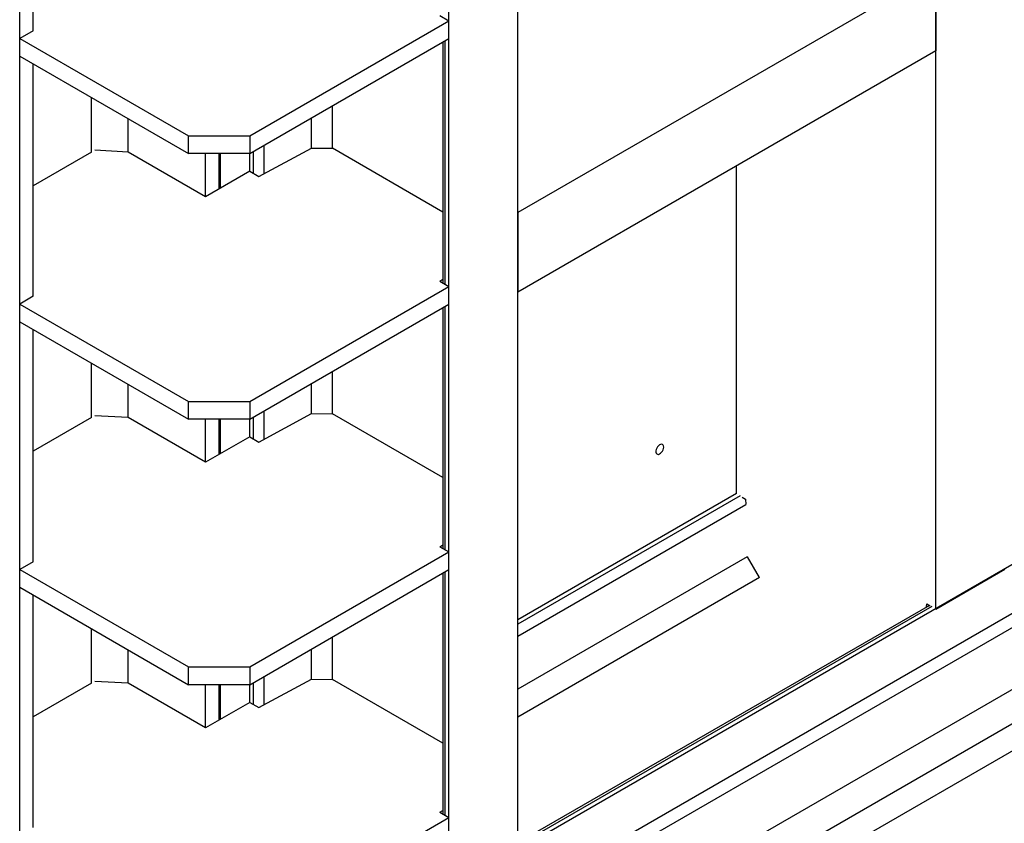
# Model space of a CAD drawing. Header units: millimetres. Extents: x 0 to 25230, y 0 to 17820.
# Tile 25 of 214: x 7144 to 8052, y 8957 to 9698. Entities that reach past the tile are written whole.
import ezdxf

# ---------------------------------------------------------------- set-up
doc = ezdxf.new("R2010")
doc.units = ezdxf.units.MM
doc.linetypes.add('SLD-Sólida', pattern=[0])
doc.layers.add('REFERÊNCIAS', color=9, linetype='SLD-Sólida')

msp = doc.modelspace()

# ---------------------------------------------------------------- linework, layer by layer
at = {"layer": 'REFERÊNCIAS', "linetype": 'SLD-Sólida', "lineweight": 25, "ltscale": 30}
for p, q in [((11697.72, 11295.84), (7513.06, 8880.09)), ((7988.94, 9154.44), (7988.94, 10084.39)), ((7603.57, 8931.97), (7603.57, 9842.42)), ((7539.93, 8895.23), (7539.93, 9825.18)), ((7143.95, 8805.41), (7143.95, 9810.07)), ((7156.32, 9687.89), (7156.32, 9802.93)), ((7988.94, 9742.72), (7603.57, 9520.25)), ((7988.94, 9742.72), (7988.94, 9669.23)), ((7531.58, 9701.89), (7539.93, 9697.07)), ((7356.08, 9590.94), (7539.93, 9697.07)), ((7539.93, 9680.74), (7539.93, 9697.07)), ((7156.32, 9687.89), (7143.95, 9680.74)), ((7143.95, 9680.74), (7299.51, 9590.94)), ((7143.95, 9664.41), (7143.95, 9680.74)), ((7356.08, 9574.61), (7539.93, 9680.74)), ((7534.32, 9677.51), (7534.32, 9455.35)), ((7536.37, 9454.16), (7536.37, 9678.69)), ((7143.95, 9664.41), (7299.51, 9574.61)), ((7988.94, 9669.23), (7603.57, 9446.76)), ((7156.32, 9442.93), (7156.32, 9657.27)), ((7210.06, 9576), (7210.06, 9626.25)), ((7432.45, 9579.47), (7432.45, 9618.69)), ((7244, 9576), (7244, 9606.65)), ((7412.98, 9579.66), (7412.98, 9607.46)), ((7299.51, 9590.94), (7356.08, 9590.94)), ((7299.51, 9574.61), (7299.51, 9590.94)), ((7356.08, 9590.94), (7356.08, 9574.61)), ((7369.37, 9556.1), (7369.37, 9582.28)), ((7210.06, 9576), (7156.32, 9544.98)), ((7244, 9576), (7213.4, 9577.61)), ((7315.42, 9534.77), (7244, 9576)), ((7356.08, 9574.61), (7299.51, 9574.61)), ((7315.42, 9534.77), (7315.42, 9574.61)), ((7327.8, 9541.92), (7327.8, 9574.61)), ((7329.21, 9542.73), (7329.21, 9574.61)), ((7356.08, 9558.24), (7356.08, 9574.61)), ((7359.64, 9556.19), (7359.64, 9576.66)), ((7364.43, 9553.43), (7412.98, 9579.66)), ((7412.98, 9579.66), (7432.45, 9579.47)), ((7534.32, 9520.66), (7432.45, 9579.47)), ((7356.08, 9558.24), (7315.42, 9534.77)), ((7356.08, 9558.24), (7364.43, 9553.43)), ((7805.09, 9260.95), (7805.09, 9563.1)), ((7603.57, 9520.25), (7603.57, 9446.76)), ((7531.58, 9456.93), (7534.32, 9458.62)), ((7531.58, 9456.93), (7539.93, 9452.11)), ((7356.08, 9345.98), (7539.93, 9452.11)), ((7539.93, 9435.78), (7539.93, 9452.11)), ((7156.32, 9442.93), (7143.95, 9435.78)), ((7143.95, 9435.78), (7299.51, 9345.98)), ((7143.95, 9419.45), (7143.95, 9435.78)), ((7356.08, 9329.65), (7539.93, 9435.78)), ((7534.32, 9432.54), (7534.32, 9210.38)), ((7536.37, 9209.2), (7536.37, 9433.73)), ((7143.95, 9419.45), (7299.51, 9329.65)), ((7156.32, 9197.96), (7156.32, 9412.31)), ((7518.72, 8838.45), (8515.74, 9414.01)), ((7530.03, 8831.92), (8527.05, 9407.48)), ((7210.06, 9331.04), (7210.06, 9381.28)), ((7432.45, 9334.51), (7432.45, 9373.73)), ((7244, 9331.04), (7244, 9361.69)), ((7412.98, 9334.7), (7412.98, 9362.49)), ((7299.51, 9345.98), (7356.08, 9345.98)), ((7299.51, 9329.65), (7299.51, 9345.98)), ((7356.08, 9345.98), (7356.08, 9329.65)), ((8527.05, 9350.33), (7530.03, 8774.76)), ((7369.37, 9311.14), (7369.37, 9337.32)), ((7210.06, 9331.04), (7156.32, 9300.01)), ((7244, 9331.04), (7213.4, 9332.64)), ((7315.42, 9289.81), (7244, 9331.04)), ((7356.08, 9329.65), (7299.51, 9329.65)), ((7315.42, 9289.81), (7315.42, 9329.65)), ((7327.8, 9296.95), (7327.8, 9329.65)), ((7329.21, 9297.77), (7329.21, 9329.65)), ((7356.08, 9313.28), (7356.08, 9329.65)), ((7359.64, 9311.23), (7359.64, 9331.7)), ((7364.43, 9308.46), (7412.98, 9334.7)), ((7412.98, 9334.7), (7432.45, 9334.51)), ((7534.32, 9275.7), (7432.45, 9334.51)), ((7356.08, 9313.28), (7315.42, 9289.81)), ((7356.08, 9313.28), (7364.43, 9308.46)), ((8515.74, 9311.95), (7513.06, 8733.11)), ((7805.09, 9260.95), (7603.57, 9144.61)), ((7808.65, 9258.89), (7603.57, 9140.5)), ((7810.41, 9257.5), (7813.44, 9255.76)), ((7813.44, 9255.76), (7813.58, 9250.9)), ((7813.6, 9250.51), (7603.57, 9129.26)), ((7531.58, 9211.97), (7534.32, 9213.65)), ((7531.58, 9211.97), (7539.93, 9207.15)), ((7356.08, 9101.02), (7539.93, 9207.15)), ((7539.93, 9190.82), (7539.93, 9207.15)), ((7814.97, 9202.57), (7603.57, 9080.53)), ((7814.95, 9202.61), (7825.93, 9183.6)), ((7156.32, 9197.96), (7143.95, 9190.82)), ((7988.94, 9154.44), (8052.58, 9191.18)), ((7143.95, 9190.82), (7299.51, 9101.02)), ((7143.95, 9174.49), (7143.95, 9190.82)), ((7356.08, 9084.68), (7539.93, 9190.82)), ((7534.32, 9187.58), (7534.32, 8965.42)), ((7536.37, 8964.24), (7536.37, 9188.76)), ((7826.26, 9183.4), (7603.57, 9054.85)), ((7143.95, 9174.49), (7299.51, 9084.68)), ((7156.32, 8953), (7156.32, 9167.35)), ((7983.01, 9157.86), (7603.57, 8938.81)), ((7985.39, 9156.87), (7603.57, 8936.45)), ((7980.51, 9156.42), (7980.6, 9159.26)), ((7980.6, 9159.26), (7983.63, 9157.51)), ((7210.06, 9086.08), (7210.06, 9136.32)), ((7432.45, 9089.55), (7432.45, 9128.77)), ((7244, 9086.08), (7244, 9116.73)), ((7412.98, 9089.73), (7412.98, 9117.53)), ((7299.51, 9101.02), (7356.08, 9101.02)), ((7299.51, 9084.68), (7299.51, 9101.02)), ((7356.08, 9101.02), (7356.08, 9084.68)), ((7369.37, 9066.17), (7369.37, 9092.36)), ((7713.17, 8823.76), (8186.88, 9097.22)), ((7210.06, 9086.08), (7156.32, 9055.05)), ((7244, 9086.08), (7213.4, 9087.68)), ((7315.42, 9044.85), (7244, 9086.08)), ((7356.08, 9084.68), (7299.51, 9084.68)), ((7315.42, 9044.85), (7315.42, 9084.68)), ((7327.8, 9051.99), (7327.8, 9084.68)), ((7329.21, 9052.81), (7329.21, 9084.68)), ((7356.08, 9068.32), (7356.08, 9084.68)), ((7359.64, 9066.27), (7359.64, 9086.74)), ((7364.43, 9063.5), (7412.98, 9089.73)), ((7412.98, 9089.73), (7432.45, 9089.55)), ((7534.32, 9030.74), (7432.45, 9089.55)), ((7356.08, 9068.32), (7315.42, 9044.85)), ((7356.08, 9068.32), (7364.43, 9063.5)), ((7531.58, 8967), (7534.32, 8968.69)), ((7531.58, 8967), (7539.93, 8962.19)), ((7356.08, 8856.05), (7539.93, 8962.19)), ((7539.93, 8945.86), (7539.93, 8962.19))]:
    msp.add_line(p, q, dxfattribs=at)
at = {"layer": 'REFERÊNCIAS', "linetype": 'SLD-Sólida', "lineweight": 25, "ltscale": 30, "flags": 128}
msp.add_lwpolyline([(7737.99, 9303.86), (7737.86, 9304.91), (7737.46, 9305.72), (7736.84, 9306.24), (7736.04, 9306.43), (7735.12, 9306.28), (7734.14, 9305.79), (7733.18, 9305.01), (7732.3, 9303.98), (7731.59, 9302.79), (7731.08, 9301.53), (7730.81, 9300.28), (7730.81, 9299.15), (7731.08, 9298.21), (7731.59, 9297.54), (7732.3, 9297.18), (7733.18, 9297.16), (7734.14, 9297.48), (7735.12, 9298.13), (7736.04, 9299.04), (7736.84, 9300.16), (7737.46, 9301.39), (7737.86, 9302.66), (7737.99, 9303.86)], dxfattribs=at)

doc.saveas('drawing.dxf')
